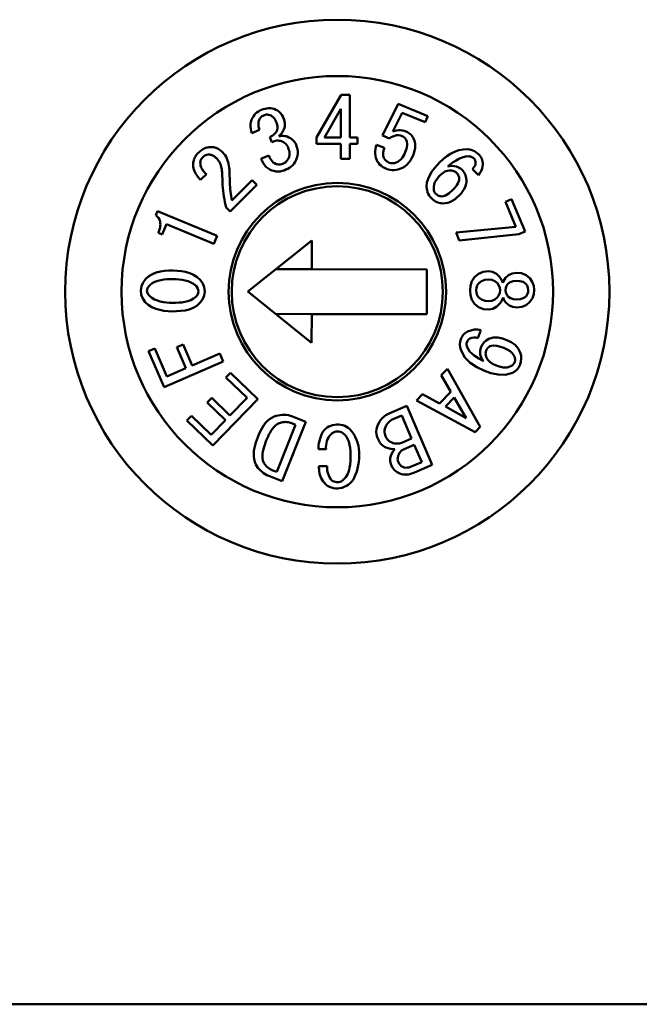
# Model space of a CAD drawing. Header units: inches. Extents: x 1.3 to 23.8, y 0.4 to 18.6.
# Tile 8 of 24: x 10.309 to 10.691, y 8.859 to 9.465. Entities that reach past the tile are written whole.
import ezdxf

# ---------------------------------------------------------------- set-up
doc = ezdxf.new("R2010")
doc.units = ezdxf.units.IN
doc.header["$LTSCALE"] = 0.8
doc.header["$MEASUREMENT"] = 0
doc.layers.add('Visible (ANSI)', color=7, linetype='Continuous', lineweight=50)

msp = doc.modelspace()

# ---------------------------------------------------------------- linework, layer by layer
at = {"layer": 'Visible (ANSI)'}
for p, q in [((10.50699, 9.4187), (10.49172, 9.39243)), ((10.51224, 9.41871), (10.50699, 9.4187)), ((10.51226, 9.39245), (10.51224, 9.41871)), ((10.54203, 9.41321), (10.53253, 9.39373)), ((10.56028, 9.4057), (10.54203, 9.41321)), ((10.45293, 9.40549), (10.45237, 9.40455)), ((10.45356, 9.40638), (10.45293, 9.40549)), ((10.4543, 9.40719), (10.45356, 9.40638)), ((10.45513, 9.4079), (10.4543, 9.40719)), ((10.45604, 9.40852), (10.45513, 9.4079)), ((10.457, 9.40905), (10.45604, 9.40852)), ((10.45799, 9.40952), (10.457, 9.40905)), ((10.45761, 9.405), (10.45801, 9.40535)), ((10.45905, 9.4099), (10.45799, 9.40952)), ((10.45801, 9.40535), (10.45845, 9.40565)), ((10.45845, 9.40565), (10.45891, 9.40591)), ((10.45891, 9.40591), (10.45938, 9.40615)), ((10.46013, 9.41022), (10.45905, 9.4099)), ((10.45938, 9.40615), (10.45989, 9.40632)), ((10.45989, 9.40632), (10.4604, 9.40646)), ((10.46123, 9.41045), (10.46013, 9.41022)), ((10.4604, 9.40646), (10.46092, 9.40656)), ((10.46092, 9.40656), (10.46145, 9.40659)), ((10.46235, 9.41055), (10.46123, 9.41045)), ((10.46145, 9.40659), (10.46198, 9.40655)), ((10.46198, 9.40655), (10.46251, 9.40646)), ((10.46348, 9.41052), (10.46235, 9.41055)), ((10.46251, 9.40646), (10.46303, 9.40634)), ((10.46303, 9.40634), (10.46385, 9.40594)), ((10.46459, 9.41035), (10.46348, 9.41052)), ((10.46385, 9.40594), (10.46461, 9.40544)), ((10.46569, 9.41008), (10.46459, 9.41035)), ((10.46461, 9.40544), (10.46528, 9.40482)), ((10.46678, 9.40959), (10.46569, 9.41008)), ((10.46783, 9.40902), (10.46678, 9.40959)), ((10.46879, 9.4083), (10.46783, 9.40902)), ((10.46964, 9.40745), (10.46879, 9.4083)), ((10.47037, 9.4065), (10.46964, 9.40745)), ((10.47098, 9.40546), (10.47037, 9.4065)), ((10.47152, 9.40439), (10.47098, 9.40546)), ((10.50684, 9.41022), (10.49674, 9.39244)), ((10.50686, 9.39245), (10.50684, 9.41022)), ((10.53883, 9.39617), (10.54456, 9.4077)), ((10.54456, 9.4077), (10.5587, 9.40188)), ((10.5587, 9.40188), (10.56028, 9.4057)), ((10.45125, 9.4006), (10.45121, 9.39923)), ((10.45121, 9.39923), (10.45136, 9.39786)), ((10.45147, 9.40196), (10.45125, 9.4006)), ((10.45187, 9.40327), (10.45147, 9.40196)), ((10.45237, 9.40455), (10.45187, 9.40327)), ((10.45601, 9.40091), (10.45611, 9.40187)), ((10.45605, 9.39995), (10.45601, 9.40091)), ((10.4562, 9.399), (10.45605, 9.39995)), ((10.45611, 9.40187), (10.45636, 9.4028)), ((10.45636, 9.4028), (10.45668, 9.40371)), ((10.45668, 9.40371), (10.45697, 9.40416)), ((10.45697, 9.40416), (10.45727, 9.40459)), ((10.45727, 9.40459), (10.45761, 9.405)), ((10.46528, 9.40482), (10.46586, 9.40411)), ((10.46586, 9.40411), (10.46635, 9.40334)), ((10.46635, 9.40334), (10.46678, 9.40254)), ((10.46678, 9.40254), (10.46717, 9.40171)), ((10.46717, 9.40171), (10.46742, 9.40099)), ((10.46742, 9.40099), (10.46764, 9.40025)), ((10.46764, 9.40025), (10.46779, 9.3995)), ((10.46779, 9.3995), (10.46785, 9.39874)), ((10.47185, 9.40342), (10.47152, 9.40439)), ((10.47213, 9.40244), (10.47185, 9.40342)), ((10.47203, 9.3984), (10.47228, 9.3994)), ((10.47232, 9.40143), (10.47213, 9.40244)), ((10.47228, 9.3994), (10.47237, 9.40041)), ((10.47237, 9.40041), (10.47232, 9.40143)), ((10.45136, 9.39786), (10.45165, 9.39652)), ((10.45165, 9.39652), (10.45203, 9.3952)), ((10.45203, 9.3952), (10.45668, 9.39713)), ((10.45642, 9.39806), (10.4562, 9.399)), ((10.45668, 9.39713), (10.45642, 9.39806)), ((10.46372, 9.39313), (10.46298, 9.39273)), ((10.46444, 9.39355), (10.46372, 9.39313)), ((10.46515, 9.39401), (10.46444, 9.39355)), ((10.4658, 9.39454), (10.46515, 9.39401)), ((10.4664, 9.39513), (10.4658, 9.39454)), ((10.4669, 9.3958), (10.4664, 9.39513)), ((10.46735, 9.39652), (10.4669, 9.3958)), ((10.4676, 9.39724), (10.46735, 9.39652)), ((10.46779, 9.39798), (10.4676, 9.39724)), ((10.46785, 9.39874), (10.46779, 9.39798)), ((10.46867, 9.39334), (10.46921, 9.39383)), ((10.4694, 9.3934), (10.46867, 9.39334)), ((10.46921, 9.39383), (10.46972, 9.39436)), ((10.47013, 9.39346), (10.4694, 9.3934)), ((10.46972, 9.39436), (10.47018, 9.39493)), ((10.47086, 9.39347), (10.47013, 9.39346)), ((10.47018, 9.39493), (10.4706, 9.39553)), ((10.4706, 9.39553), (10.47099, 9.39615)), ((10.4716, 9.39344), (10.47086, 9.39347)), ((10.47099, 9.39615), (10.47134, 9.39679)), ((10.47134, 9.39679), (10.47168, 9.39744)), ((10.47233, 9.39336), (10.4716, 9.39344)), ((10.47168, 9.39744), (10.47203, 9.3984)), ((10.47304, 9.39321), (10.47233, 9.39336)), ((10.47376, 9.39303), (10.47304, 9.39321)), ((10.47478, 9.39259), (10.47376, 9.39303)), ((10.53253, 9.39373), (10.53684, 9.39195)), ((10.53783, 9.3926), (10.53887, 9.39317)), ((10.53995, 9.39658), (10.53883, 9.39617)), ((10.53887, 9.39317), (10.53996, 9.3936)), ((10.54111, 9.39685), (10.53995, 9.39658)), ((10.53996, 9.3936), (10.54112, 9.39385)), ((10.5423, 9.39698), (10.54111, 9.39685)), ((10.54112, 9.39385), (10.5423, 9.39389)), ((10.54349, 9.39696), (10.5423, 9.39698)), ((10.5423, 9.39389), (10.54346, 9.39371)), ((10.54346, 9.39371), (10.54459, 9.39336)), ((10.54467, 9.39679), (10.54349, 9.39696)), ((10.54459, 9.39336), (10.54535, 9.39294)), ((10.54582, 9.39651), (10.54467, 9.39679)), ((10.54695, 9.3961), (10.54582, 9.39651)), ((10.54779, 9.39571), (10.54695, 9.3961)), ((10.54859, 9.39524), (10.54779, 9.39571)), ((10.54933, 9.39469), (10.54859, 9.39524)), ((10.55001, 9.39406), (10.54933, 9.39469)), ((10.55062, 9.39336), (10.55001, 9.39406)), ((10.55115, 9.3926), (10.55062, 9.39336)), ((10.46298, 9.39273), (10.4643, 9.38955)), ((10.4643, 9.38955), (10.46506, 9.38987)), ((10.46506, 9.38987), (10.46584, 9.39016)), ((10.46584, 9.39016), (10.46663, 9.3904)), ((10.46663, 9.3904), (10.46745, 9.39056)), ((10.46745, 9.39056), (10.46828, 9.3906)), ((10.46828, 9.3906), (10.4691, 9.39051)), ((10.4691, 9.39051), (10.46992, 9.39034)), ((10.46992, 9.39034), (10.47073, 9.38999)), ((10.47073, 9.38999), (10.47152, 9.38959)), ((10.47152, 9.38959), (10.47225, 9.38909)), ((10.47225, 9.38909), (10.47291, 9.38849)), ((10.47291, 9.38849), (10.47347, 9.38781)), ((10.47347, 9.38781), (10.47393, 9.38705)), ((10.47393, 9.38705), (10.47434, 9.38626)), ((10.47578, 9.39208), (10.47478, 9.39259)), ((10.4767, 9.39145), (10.47578, 9.39208)), ((10.47753, 9.39071), (10.4767, 9.39145)), ((10.47825, 9.38985), (10.47753, 9.39071)), ((10.47883, 9.3889), (10.47825, 9.38985)), ((10.47935, 9.3879), (10.47883, 9.3889)), ((10.47978, 9.38661), (10.47935, 9.3879)), ((10.49172, 9.39243), (10.49173, 9.38861)), ((10.49173, 9.38861), (10.50686, 9.38862)), ((10.49674, 9.39244), (10.50686, 9.39245)), ((10.50686, 9.38862), (10.50686, 9.37933)), ((10.51705, 9.39245), (10.51226, 9.39245)), ((10.51226, 9.38863), (10.51706, 9.38863)), ((10.51227, 9.37934), (10.51226, 9.38863)), ((10.51706, 9.38863), (10.51705, 9.39245)), ((10.52881, 9.38804), (10.52839, 9.38672)), ((10.53367, 9.38605), (10.52881, 9.38804)), ((10.53684, 9.39195), (10.53783, 9.3926)), ((10.54535, 9.39294), (10.54606, 9.39243)), ((10.54606, 9.39243), (10.54662, 9.39176)), ((10.54662, 9.39176), (10.54708, 9.39102)), ((10.54708, 9.39102), (10.54746, 9.38997)), ((10.54759, 9.38774), (10.54743, 9.38663)), ((10.54746, 9.38997), (10.54761, 9.38886)), ((10.54761, 9.38886), (10.54759, 9.38774)), ((10.5516, 9.39179), (10.55115, 9.3926)), ((10.55212, 9.39036), (10.5516, 9.39179)), ((10.55247, 9.38887), (10.55212, 9.39036)), ((10.55259, 9.38735), (10.55247, 9.38887)), ((10.5525, 9.38583), (10.55259, 9.38735)), ((10.41761, 9.38131), (10.41725, 9.38076)), ((10.418, 9.38183), (10.41761, 9.38131)), ((10.41842, 9.38234), (10.418, 9.38183)), ((10.41885, 9.38283), (10.41842, 9.38234)), ((10.41929, 9.38331), (10.41885, 9.38283)), ((10.41978, 9.38374), (10.41929, 9.38331)), ((10.42028, 9.38417), (10.41978, 9.38374)), ((10.4208, 9.38458), (10.42028, 9.38417)), ((10.42134, 9.38496), (10.4208, 9.38458)), ((10.4219, 9.3853), (10.42134, 9.38496)), ((10.42248, 9.38561), (10.4219, 9.3853)), ((10.42216, 9.38071), (10.42255, 9.38104)), ((10.42308, 9.38588), (10.42248, 9.38561)), ((10.42255, 9.38104), (10.42308, 9.3814)), ((10.4237, 9.3861), (10.42308, 9.38588)), ((10.42308, 9.3814), (10.42366, 9.38167)), ((10.42366, 9.38167), (10.42426, 9.38185)), ((10.42434, 9.38628), (10.4237, 9.3861)), ((10.42426, 9.38185), (10.42506, 9.382)), ((10.42498, 9.38641), (10.42434, 9.38628)), ((10.42563, 9.38651), (10.42498, 9.38641)), ((10.42506, 9.382), (10.42557, 9.38198)), ((10.42557, 9.38198), (10.42605, 9.38195)), ((10.42629, 9.3866), (10.42563, 9.38651)), ((10.42605, 9.38195), (10.42653, 9.38189)), ((10.42701, 9.38658), (10.42629, 9.3866)), ((10.42653, 9.38189), (10.427, 9.38178)), ((10.427, 9.38178), (10.42746, 9.38163)), ((10.42774, 9.38654), (10.42701, 9.38658)), ((10.42746, 9.38163), (10.4279, 9.38144)), ((10.42846, 9.38645), (10.42774, 9.38654)), ((10.4279, 9.38144), (10.42833, 9.38122)), ((10.42833, 9.38122), (10.42873, 9.38096)), ((10.42917, 9.3863), (10.42846, 9.38645)), ((10.42873, 9.38096), (10.42912, 9.38067)), ((10.42987, 9.38609), (10.42917, 9.3863)), ((10.43054, 9.38582), (10.42987, 9.38609)), ((10.43119, 9.3855), (10.43054, 9.38582)), ((10.43182, 9.38513), (10.43119, 9.3855)), ((10.43241, 9.38471), (10.43182, 9.38513)), ((10.43299, 9.38426), (10.43241, 9.38471)), ((10.43354, 9.38379), (10.43299, 9.38426)), ((10.43408, 9.3833), (10.43354, 9.38379)), ((10.43485, 9.38244), (10.43408, 9.3833)), ((10.43554, 9.38151), (10.43485, 9.38244)), ((10.43613, 9.38052), (10.43554, 9.38151)), ((10.4625, 9.38134), (10.45764, 9.37932)), ((10.46288, 9.38042), (10.4625, 9.38134)), ((10.47434, 9.38626), (10.47467, 9.38538)), ((10.47467, 9.38538), (10.47495, 9.38448)), ((10.47495, 9.38448), (10.47516, 9.38356)), ((10.47524, 9.38167), (10.47505, 9.38075)), ((10.47516, 9.38356), (10.47526, 9.38262)), ((10.47526, 9.38262), (10.47524, 9.38167)), ((10.47972, 9.37992), (10.4801, 9.38122)), ((10.48012, 9.38529), (10.47978, 9.38661)), ((10.4801, 9.38122), (10.4803, 9.38257)), ((10.48031, 9.38394), (10.48012, 9.38529)), ((10.4803, 9.38257), (10.48031, 9.38394)), ((10.52789, 9.384), (10.52788, 9.38262)), ((10.52788, 9.38262), (10.52803, 9.38124)), ((10.52808, 9.38537), (10.52789, 9.384)), ((10.52803, 9.38124), (10.52837, 9.3799)), ((10.52839, 9.38672), (10.52808, 9.38537)), ((10.53285, 9.38234), (10.53291, 9.38329)), ((10.53292, 9.38139), (10.53285, 9.38234)), ((10.53291, 9.38329), (10.53309, 9.38423)), ((10.53313, 9.38046), (10.53292, 9.38139)), ((10.53309, 9.38423), (10.53334, 9.38515)), ((10.53334, 9.38515), (10.53367, 9.38605)), ((10.54533, 9.38116), (10.54465, 9.38011)), ((10.54592, 9.38227), (10.54533, 9.38116)), ((10.54643, 9.38342), (10.54592, 9.38227)), ((10.54683, 9.38447), (10.54643, 9.38342)), ((10.54717, 9.38554), (10.54683, 9.38447)), ((10.54743, 9.38663), (10.54717, 9.38554)), ((10.55053, 9.3799), (10.55128, 9.38143)), ((10.55128, 9.38143), (10.55178, 9.38287)), ((10.55178, 9.38287), (10.55221, 9.38433)), ((10.55221, 9.38433), (10.5525, 9.38583)), ((10.57195, 9.38092), (10.56977, 9.37917)), ((10.57429, 9.38247), (10.57195, 9.38092)), ((10.57679, 9.38373), (10.57429, 9.38247)), ((10.57943, 9.38466), (10.57679, 9.38373)), ((10.58218, 9.38517), (10.57943, 9.38466)), ((10.58498, 9.38524), (10.58218, 9.38517)), ((10.58348, 9.38079), (10.58557, 9.38095)), ((10.58604, 9.38509), (10.58498, 9.38524)), ((10.58557, 9.38095), (10.58606, 9.38088)), ((10.58708, 9.38487), (10.58604, 9.38509)), ((10.58606, 9.38088), (10.58656, 9.38078)), ((10.58808, 9.38453), (10.58708, 9.38487)), ((10.58904, 9.38406), (10.58808, 9.38453)), ((10.58993, 9.38349), (10.58904, 9.38406)), ((10.59077, 9.38283), (10.58993, 9.38349)), ((10.59157, 9.38213), (10.59077, 9.38283)), ((10.59215, 9.38152), (10.59157, 9.38213)), ((10.59268, 9.38086), (10.59215, 9.38152)), ((10.59315, 9.38016), (10.59268, 9.38086)), ((10.41594, 9.3771), (10.41584, 9.37646)), ((10.41584, 9.37646), (10.41584, 9.3755)), ((10.41584, 9.3755), (10.41592, 9.37455)), ((10.41605, 9.37775), (10.41594, 9.3771)), ((10.4162, 9.37838), (10.41605, 9.37775)), ((10.41639, 9.37901), (10.4162, 9.37838)), ((10.41664, 9.37961), (10.41639, 9.37901)), ((10.41692, 9.3802), (10.41664, 9.37961)), ((10.41725, 9.38076), (10.41692, 9.3802)), ((10.42022, 9.37666), (10.42039, 9.37777)), ((10.4203, 9.37592), (10.42022, 9.37666)), ((10.42041, 9.37527), (10.4203, 9.37592)), ((10.42039, 9.37777), (10.4205, 9.37824)), ((10.42058, 9.37463), (10.42041, 9.37527)), ((10.4205, 9.37824), (10.42066, 9.37873)), ((10.42066, 9.37873), (10.42088, 9.37918)), ((10.42088, 9.37918), (10.42113, 9.37959)), ((10.42113, 9.37959), (10.42163, 9.38026)), ((10.42163, 9.38026), (10.42216, 9.38071)), ((10.42912, 9.38067), (10.4295, 9.38037)), ((10.4295, 9.38037), (10.42987, 9.38006)), ((10.42987, 9.38006), (10.43023, 9.37974)), ((10.43023, 9.37974), (10.43082, 9.3791)), ((10.43082, 9.3791), (10.43136, 9.37841)), ((10.43136, 9.37841), (10.43183, 9.37768)), ((10.43183, 9.37768), (10.43225, 9.37692)), ((10.43225, 9.37692), (10.43262, 9.37612)), ((10.43262, 9.37612), (10.43292, 9.37531)), ((10.43292, 9.37531), (10.43317, 9.37447)), ((10.43663, 9.37947), (10.43613, 9.38052)), ((10.43705, 9.3784), (10.43663, 9.37947)), ((10.4374, 9.37729), (10.43705, 9.3784)), ((10.43768, 9.37617), (10.4374, 9.37729)), ((10.43789, 9.37503), (10.43768, 9.37617)), ((10.43805, 9.37389), (10.43789, 9.37503)), ((10.45764, 9.37932), (10.45826, 9.37803)), ((10.45826, 9.37803), (10.45894, 9.37677)), ((10.45894, 9.37677), (10.45975, 9.37558)), ((10.45975, 9.37558), (10.46069, 9.3745)), ((10.46331, 9.37951), (10.46288, 9.38042)), ((10.46382, 9.37864), (10.46331, 9.37951)), ((10.46443, 9.37784), (10.46382, 9.37864)), ((10.46515, 9.37715), (10.46443, 9.37784)), ((10.46599, 9.3766), (10.46515, 9.37715)), ((10.46689, 9.37615), (10.46599, 9.3766)), ((10.46754, 9.37601), (10.46689, 9.37615)), ((10.4682, 9.37591), (10.46754, 9.37601)), ((10.46886, 9.37589), (10.4682, 9.37591)), ((10.46952, 9.37596), (10.46886, 9.37589)), ((10.47017, 9.3761), (10.46952, 9.37596)), ((10.47081, 9.37629), (10.47017, 9.3761)), ((10.47144, 9.3765), (10.47081, 9.37629)), ((10.47205, 9.37682), (10.47144, 9.3765)), ((10.47264, 9.37719), (10.47205, 9.37682)), ((10.47317, 9.37762), (10.47264, 9.37719)), ((10.47364, 9.37812), (10.47317, 9.37762)), ((10.47405, 9.37867), (10.47364, 9.37812)), ((10.47442, 9.37926), (10.47405, 9.37867)), ((10.47476, 9.37985), (10.47442, 9.37926)), ((10.47505, 9.38075), (10.47476, 9.37985)), ((10.47627, 9.37461), (10.47718, 9.37548)), ((10.47718, 9.37548), (10.47797, 9.37646)), ((10.47797, 9.37646), (10.47864, 9.37753)), ((10.47864, 9.37753), (10.47923, 9.37864)), ((10.47923, 9.37864), (10.47972, 9.37992)), ((10.50686, 9.37933), (10.51227, 9.37934)), ((10.52837, 9.3799), (10.52889, 9.37862)), ((10.52889, 9.37862), (10.52942, 9.37757)), ((10.52942, 9.37757), (10.53009, 9.3766)), ((10.53009, 9.3766), (10.53088, 9.37573)), ((10.53088, 9.37573), (10.53177, 9.37496)), ((10.53177, 9.37496), (10.53273, 9.3743)), ((10.53348, 9.37957), (10.53313, 9.38046)), ((10.53407, 9.37871), (10.53348, 9.37957)), ((10.5348, 9.37799), (10.53407, 9.37871)), ((10.53567, 9.37743), (10.5348, 9.37799)), ((10.53661, 9.37697), (10.53567, 9.37743)), ((10.53764, 9.37667), (10.53661, 9.37697)), ((10.53871, 9.37659), (10.53764, 9.37667)), ((10.53978, 9.37671), (10.53871, 9.37659)), ((10.54082, 9.37699), (10.53978, 9.37671)), ((10.54196, 9.37751), (10.54082, 9.37699)), ((10.54298, 9.37824), (10.54196, 9.37751)), ((10.54388, 9.37912), (10.54298, 9.37824)), ((10.54465, 9.38011), (10.54388, 9.37912)), ((10.54622, 9.37472), (10.54755, 9.37579)), ((10.54755, 9.37579), (10.54871, 9.37703)), ((10.54871, 9.37703), (10.5497, 9.37842)), ((10.5497, 9.37842), (10.55053, 9.3799)), ((10.56601, 9.37541), (10.56437, 9.37352)), ((10.56773, 9.37725), (10.56601, 9.37541)), ((10.56977, 9.37917), (10.56773, 9.37725)), ((10.5726, 9.37469), (10.57424, 9.376)), ((10.57394, 9.37486), (10.5726, 9.37469)), ((10.57529, 9.37494), (10.57394, 9.37486)), ((10.57424, 9.376), (10.57593, 9.37726)), ((10.57663, 9.37486), (10.57529, 9.37494)), ((10.57593, 9.37726), (10.57768, 9.37841)), ((10.57796, 9.37458), (10.57663, 9.37486)), ((10.57768, 9.37841), (10.57952, 9.37942)), ((10.57952, 9.37942), (10.58145, 9.38024)), ((10.58145, 9.38024), (10.58348, 9.38079)), ((10.58656, 9.38078), (10.58704, 9.38064)), ((10.58704, 9.38064), (10.58749, 9.38044)), ((10.58749, 9.38044), (10.58792, 9.38018)), ((10.58792, 9.38018), (10.58832, 9.37988)), ((10.58832, 9.37988), (10.58876, 9.37952)), ((10.58876, 9.37952), (10.58929, 9.37885)), ((10.58938, 9.37534), (10.58906, 9.37472)), ((10.58929, 9.37885), (10.58957, 9.37828)), ((10.58961, 9.37599), (10.58938, 9.37534)), ((10.58957, 9.37828), (10.58976, 9.37744)), ((10.58975, 9.37668), (10.58961, 9.37599)), ((10.58976, 9.37744), (10.58975, 9.37668)), ((10.59355, 9.37941), (10.59315, 9.38016)), ((10.59387, 9.37863), (10.59355, 9.37941)), ((10.59408, 9.37781), (10.59387, 9.37863)), ((10.59419, 9.37697), (10.59408, 9.37781)), ((10.59409, 9.37461), (10.59421, 9.37579)), ((10.59421, 9.37579), (10.59419, 9.37697)), ((10.41592, 9.37455), (10.41611, 9.37362)), ((10.41611, 9.37362), (10.41637, 9.3727)), ((10.41637, 9.3727), (10.41672, 9.37181)), ((10.41672, 9.37181), (10.41712, 9.37094)), ((10.41712, 9.37094), (10.41758, 9.37011)), ((10.41758, 9.37011), (10.41809, 9.3693)), ((10.41809, 9.3693), (10.41864, 9.36852)), ((10.42048, 9.36633), (10.42403, 9.36986)), ((10.42083, 9.37402), (10.42058, 9.37463)), ((10.42113, 9.37344), (10.42083, 9.37402)), ((10.42149, 9.37288), (10.42113, 9.37344)), ((10.42187, 9.37235), (10.42149, 9.37288)), ((10.42227, 9.37182), (10.42187, 9.37235)), ((10.42269, 9.37132), (10.42227, 9.37182)), ((10.42313, 9.37082), (10.42269, 9.37132)), ((10.42403, 9.36986), (10.42313, 9.37082)), ((10.43317, 9.37447), (10.43336, 9.37362)), ((10.43336, 9.37362), (10.43351, 9.37276)), ((10.43351, 9.37276), (10.43362, 9.37189)), ((10.43362, 9.37189), (10.43368, 9.37102)), ((10.43368, 9.37102), (10.43389, 9.3649)), ((10.43816, 9.37274), (10.43805, 9.37389)), ((10.43822, 9.37158), (10.43816, 9.37274)), ((10.4384, 9.36479), (10.43822, 9.37158)), ((10.46069, 9.3745), (10.46178, 9.37356)), ((10.46178, 9.37356), (10.46299, 9.37281)), ((10.46299, 9.37281), (10.4643, 9.37222)), ((10.4643, 9.37222), (10.46553, 9.37186)), ((10.46553, 9.37186), (10.46679, 9.37161)), ((10.46679, 9.37161), (10.46806, 9.37154)), ((10.46806, 9.37154), (10.46934, 9.37165)), ((10.46934, 9.37165), (10.4706, 9.37189)), ((10.4706, 9.37189), (10.47182, 9.37226)), ((10.47182, 9.37226), (10.47303, 9.37268)), ((10.47303, 9.37268), (10.47416, 9.37324)), ((10.47416, 9.37324), (10.47525, 9.37387)), ((10.47525, 9.37387), (10.47627, 9.37461)), ((10.53273, 9.3743), (10.53376, 9.37372)), ((10.53376, 9.37372), (10.53483, 9.37324)), ((10.53483, 9.37324), (10.53598, 9.37282)), ((10.53598, 9.37282), (10.53718, 9.37253)), ((10.53718, 9.37253), (10.53839, 9.37238)), ((10.53839, 9.37238), (10.53962, 9.37236)), ((10.53962, 9.37236), (10.54084, 9.37249)), ((10.54084, 9.37249), (10.54204, 9.37277)), ((10.54204, 9.37277), (10.5432, 9.37317)), ((10.5432, 9.37317), (10.54476, 9.37385)), ((10.54476, 9.37385), (10.54622, 9.37472)), ((10.56153, 9.36939), (10.56045, 9.36713)), ((10.56285, 9.37152), (10.56153, 9.36939)), ((10.56437, 9.37352), (10.56285, 9.37152)), ((10.56808, 9.36949), (10.56712, 9.36844)), ((10.56886, 9.37018), (10.56808, 9.36949)), ((10.56968, 9.37081), (10.56886, 9.37018)), ((10.57057, 9.37134), (10.56968, 9.37081)), ((10.57152, 9.37174), (10.57057, 9.37134)), ((10.57252, 9.372), (10.57152, 9.37174)), ((10.57355, 9.37213), (10.57252, 9.372)), ((10.57459, 9.37216), (10.57355, 9.37213)), ((10.57516, 9.37208), (10.57459, 9.37216)), ((10.57572, 9.37198), (10.57516, 9.37208)), ((10.57627, 9.37182), (10.57572, 9.37198)), ((10.5768, 9.37159), (10.57627, 9.37182)), ((10.57729, 9.37129), (10.5768, 9.37159)), ((10.57775, 9.37095), (10.57729, 9.37129)), ((10.57819, 9.37059), (10.57775, 9.37095)), ((10.57921, 9.3741), (10.57796, 9.37458)), ((10.57853, 9.37021), (10.57819, 9.37059)), ((10.57883, 9.36982), (10.57853, 9.37021)), ((10.57909, 9.36939), (10.57883, 9.36982)), ((10.5793, 9.36893), (10.57909, 9.36939)), ((10.58036, 9.37339), (10.57921, 9.3741)), ((10.57945, 9.36845), (10.5793, 9.36893)), ((10.5814, 9.37253), (10.58036, 9.37339)), ((10.58204, 9.37179), (10.5814, 9.37253)), ((10.58262, 9.37102), (10.58204, 9.37179)), ((10.58312, 9.37018), (10.58262, 9.37102)), ((10.5835, 9.36929), (10.58312, 9.37018)), ((10.58378, 9.36836), (10.5835, 9.36929)), ((10.58823, 9.37359), (10.58775, 9.37308)), ((10.58775, 9.37308), (10.59149, 9.36937)), ((10.58867, 9.37413), (10.58823, 9.37359)), ((10.58906, 9.37472), (10.58867, 9.37413)), ((10.59149, 9.36937), (10.59224, 9.37029)), ((10.59224, 9.37029), (10.59289, 9.37128)), ((10.59289, 9.37128), (10.59342, 9.37234)), ((10.59342, 9.37234), (10.59382, 9.37345)), ((10.59382, 9.37345), (10.59409, 9.37461)), ((10.41864, 9.36852), (10.41923, 9.36776)), ((10.41923, 9.36776), (10.41985, 9.36704)), ((10.41985, 9.36704), (10.42048, 9.36633)), ((10.43389, 9.3649), (10.43399, 9.36315)), ((10.43399, 9.36315), (10.43413, 9.3614)), ((10.43847, 9.36339), (10.4384, 9.36479)), ((10.43856, 9.36198), (10.43847, 9.36339)), ((10.43861, 9.34688), (10.45503, 9.36327)), ((10.45216, 9.36614), (10.43961, 9.35361)), ((10.45503, 9.36327), (10.45216, 9.36614)), ((10.55976, 9.36472), (10.55958, 9.36222)), ((10.56045, 9.36713), (10.55976, 9.36472)), ((10.56425, 9.36358), (10.56399, 9.36218)), ((10.56475, 9.36491), (10.56425, 9.36358)), ((10.56542, 9.36616), (10.56475, 9.36491)), ((10.56622, 9.36734), (10.56542, 9.36616)), ((10.56712, 9.36844), (10.56622, 9.36734)), ((10.57749, 9.36225), (10.57817, 9.36318)), ((10.57817, 9.36318), (10.57877, 9.36416)), ((10.57877, 9.36416), (10.57924, 9.36521)), ((10.57924, 9.36521), (10.57955, 9.36631)), ((10.57955, 9.36796), (10.57945, 9.36845)), ((10.57961, 9.36746), (10.57955, 9.36796)), ((10.57955, 9.36631), (10.57961, 9.36746)), ((10.58328, 9.36189), (10.58379, 9.36336)), ((10.58396, 9.36741), (10.58378, 9.36836)), ((10.58379, 9.36336), (10.58406, 9.36489)), ((10.58409, 9.36645), (10.58396, 9.36741)), ((10.58406, 9.36489), (10.58409, 9.36645)), ((10.43413, 9.3614), (10.43432, 9.35966)), ((10.43432, 9.35966), (10.43454, 9.35793)), ((10.43454, 9.35793), (10.4348, 9.35619)), ((10.43868, 9.36058), (10.43856, 9.36198)), ((10.43882, 9.35918), (10.43868, 9.36058)), ((10.43899, 9.35778), (10.43882, 9.35918)), ((10.43961, 9.35361), (10.43899, 9.35778)), ((10.55958, 9.36222), (10.55969, 9.3611)), ((10.55969, 9.3611), (10.55986, 9.35998)), ((10.55986, 9.35998), (10.56015, 9.35889)), ((10.56015, 9.35889), (10.56056, 9.35784)), ((10.56056, 9.35784), (10.56111, 9.35685)), ((10.56111, 9.35685), (10.56177, 9.35594)), ((10.56399, 9.36218), (10.56394, 9.36076)), ((10.56394, 9.36076), (10.56402, 9.36026)), ((10.56402, 9.36026), (10.56411, 9.35977)), ((10.56411, 9.35977), (10.56425, 9.3593)), ((10.56425, 9.3593), (10.56446, 9.35884)), ((10.56446, 9.35884), (10.56473, 9.35842)), ((10.56473, 9.35842), (10.56503, 9.35802)), ((10.56503, 9.35802), (10.56535, 9.35764)), ((10.56535, 9.35764), (10.56578, 9.35731)), ((10.56578, 9.35731), (10.56622, 9.35699)), ((10.56622, 9.35699), (10.56669, 9.35672)), ((10.56669, 9.35672), (10.5672, 9.35652)), ((10.57001, 9.35637), (10.57115, 9.3568)), ((10.57115, 9.3568), (10.57222, 9.35739)), ((10.57222, 9.35739), (10.57322, 9.3581)), ((10.57322, 9.3581), (10.57418, 9.35886)), ((10.57418, 9.35886), (10.57509, 9.35968)), ((10.57509, 9.35968), (10.57596, 9.36054)), ((10.57596, 9.36054), (10.57675, 9.36137)), ((10.57675, 9.36137), (10.57749, 9.36225)), ((10.57848, 9.35567), (10.5797, 9.35682)), ((10.5797, 9.35682), (10.58077, 9.35797)), ((10.58077, 9.35797), (10.58173, 9.35919)), ((10.58173, 9.35919), (10.58258, 9.36049)), ((10.58258, 9.36049), (10.58328, 9.36189)), ((10.4348, 9.35619), (10.43511, 9.35447)), ((10.43511, 9.35447), (10.43544, 9.35275)), ((10.43544, 9.35275), (10.43617, 9.34932)), ((10.56177, 9.35594), (10.56251, 9.35508)), ((10.56251, 9.35508), (10.56332, 9.35434)), ((10.56332, 9.35434), (10.5642, 9.35366)), ((10.5642, 9.35366), (10.56514, 9.35308)), ((10.56514, 9.35308), (10.56614, 9.35261)), ((10.56614, 9.35261), (10.56719, 9.35225)), ((10.56719, 9.35225), (10.56827, 9.35203)), ((10.5672, 9.35652), (10.56772, 9.35638)), ((10.56772, 9.35638), (10.56826, 9.35629)), ((10.56826, 9.35629), (10.5688, 9.35623)), ((10.56827, 9.35203), (10.56938, 9.35194)), ((10.5688, 9.35623), (10.57001, 9.35637)), ((10.56938, 9.35194), (10.57106, 9.35199)), ((10.57106, 9.35199), (10.57271, 9.35232)), ((10.57271, 9.35232), (10.57429, 9.35289)), ((10.57429, 9.35289), (10.57578, 9.35367)), ((10.57578, 9.35367), (10.57718, 9.3546)), ((10.57718, 9.3546), (10.57848, 9.35567)), ((10.6119, 9.35451), (10.60808, 9.35289)), ((10.60808, 9.35289), (10.61461, 9.33739)), ((10.62029, 9.3346), (10.6119, 9.35451)), ((10.3939, 9.34717), (10.39285, 9.34463)), ((10.43062, 9.33192), (10.3939, 9.34717)), ((10.43617, 9.34932), (10.43861, 9.34688)), ((10.39686, 9.3328), (10.3995, 9.33914)), ((10.3995, 9.33914), (10.4286, 9.32706)), ((10.39447, 9.33379), (10.39686, 9.3328)), ((10.61461, 9.33739), (10.57769, 9.33392)), ((10.57769, 9.33392), (10.57972, 9.3291)), ((10.57972, 9.3291), (10.6164, 9.33296)), ((10.6164, 9.33296), (10.62029, 9.3346)), ((10.4286, 9.32706), (10.43062, 9.33192)), ((10.48889, 9.32905), (10.44949, 9.29759)), ((10.48887, 9.31134), (10.48889, 9.32905)), ((10.39077, 9.30833), (10.38854, 9.30701)), ((10.39319, 9.30929), (10.39077, 9.30833)), ((10.39572, 9.30992), (10.39319, 9.30929)), ((10.39829, 9.3103), (10.39572, 9.30992)), ((10.40089, 9.31048), (10.39829, 9.3103)), ((10.40349, 9.31049), (10.40089, 9.31048)), ((10.40609, 9.31037), (10.40349, 9.31049)), ((10.40868, 9.31012), (10.40609, 9.31037)), ((10.41125, 9.30967), (10.40868, 9.31012)), ((10.41375, 9.30896), (10.41125, 9.30967)), ((10.41613, 9.30792), (10.41375, 9.30896)), ((10.46672, 9.31136), (10.48887, 9.31134)), ((10.55974, 9.31127), (10.48887, 9.31134)), ((10.55971, 9.28371), (10.55974, 9.31127)), ((10.59143, 9.30859), (10.58897, 9.3065)), ((10.59441, 9.30983), (10.59143, 9.30859)), ((10.59763, 9.31022), (10.59441, 9.30983)), ((10.60024, 9.30974), (10.59763, 9.31022)), ((10.60256, 9.30843), (10.60024, 9.30974)), ((10.60452, 9.30662), (10.60256, 9.30843)), ((10.6123, 9.30881), (10.61004, 9.30768)), ((10.61488, 9.30923), (10.6123, 9.30881)), ((10.618, 9.30889), (10.61488, 9.30923)), ((10.62079, 9.30777), (10.618, 9.30889)), ((10.38501, 9.30323), (10.384, 9.30084)), ((10.38657, 9.3053), (10.38501, 9.30323)), ((10.38854, 9.30701), (10.38657, 9.3053)), ((10.3906, 9.30271), (10.38911, 9.30154)), ((10.39226, 9.30361), (10.3906, 9.30271)), ((10.39404, 9.30426), (10.39226, 9.30361)), ((10.39588, 9.30471), (10.39404, 9.30426)), ((10.39776, 9.305), (10.39588, 9.30471)), ((10.39964, 9.3052), (10.39776, 9.305)), ((10.40153, 9.30531), (10.39964, 9.3052)), ((10.40343, 9.30532), (10.40153, 9.30531)), ((10.40533, 9.30525), (10.40343, 9.30532)), ((10.40721, 9.30508), (10.40533, 9.30525)), ((10.40909, 9.30482), (10.40721, 9.30508)), ((10.41095, 9.30445), (10.40909, 9.30482)), ((10.41278, 9.30395), (10.41095, 9.30445)), ((10.41454, 9.30323), (10.41278, 9.30395)), ((10.41617, 9.30227), (10.41454, 9.30323)), ((10.41833, 9.30653), (10.41613, 9.30792)), ((10.41763, 9.30106), (10.41617, 9.30227)), ((10.42024, 9.30477), (10.41833, 9.30653)), ((10.42174, 9.30265), (10.42024, 9.30477)), ((10.42269, 9.30023), (10.42174, 9.30265)), ((10.58743, 9.30401), (10.58663, 9.30119)), ((10.58897, 9.3065), (10.58743, 9.30401)), ((10.59163, 9.30265), (10.59074, 9.30135)), ((10.59337, 9.30402), (10.59163, 9.30265)), ((10.59546, 9.30474), (10.59337, 9.30402)), ((10.59767, 9.30498), (10.59546, 9.30474)), ((10.59968, 9.30476), (10.59767, 9.30498)), ((10.60157, 9.30402), (10.59968, 9.30476)), ((10.60314, 9.30274), (10.60157, 9.30402)), ((10.60404, 9.30144), (10.60314, 9.30274)), ((10.60535, 9.3055), (10.60452, 9.30662)), ((10.60604, 9.30428), (10.60535, 9.3055)), ((10.60657, 9.30299), (10.60604, 9.30428)), ((10.60699, 9.30404), (10.60657, 9.30299)), ((10.60752, 9.30504), (10.60699, 9.30404)), ((10.60816, 9.30597), (10.60752, 9.30504)), ((10.61004, 9.30768), (10.60816, 9.30597)), ((10.6096, 9.30233), (10.60884, 9.30115)), ((10.61112, 9.30347), (10.6096, 9.30233)), ((10.61294, 9.30403), (10.61112, 9.30347)), ((10.61492, 9.30421), (10.61294, 9.30403)), ((10.61707, 9.30407), (10.61492, 9.30421)), ((10.61904, 9.30356), (10.61707, 9.30407)), ((10.62071, 9.30241), (10.61904, 9.30356)), ((10.6215, 9.30125), (10.62071, 9.30241)), ((10.62311, 9.30585), (10.62079, 9.30777)), ((10.62461, 9.30368), (10.62311, 9.30585)), ((10.62551, 9.3012), (10.62461, 9.30368)), ((10.384, 9.30084), (10.38362, 9.29827)), ((10.38362, 9.29827), (10.38392, 9.29569)), ((10.38793, 9.30006), (10.38746, 9.29824)), ((10.38746, 9.29824), (10.38787, 9.29641)), ((10.38787, 9.29641), (10.38898, 9.29488)), ((10.38911, 9.30154), (10.38793, 9.30006)), ((10.41876, 9.29956), (10.41763, 9.30106)), ((10.41871, 9.29588), (10.41916, 9.29771)), ((10.41916, 9.29771), (10.41876, 9.29956)), ((10.42262, 9.29508), (10.42299, 9.29765)), ((10.42299, 9.29765), (10.42269, 9.30023)), ((10.44949, 9.29759), (10.48883, 9.26606)), ((10.58663, 9.30119), (10.58642, 9.29826)), ((10.58642, 9.29826), (10.58668, 9.29534)), ((10.59021, 9.29986), (10.59004, 9.2983)), ((10.59004, 9.2983), (10.59023, 9.29673)), ((10.59074, 9.30135), (10.59021, 9.29986)), ((10.59023, 9.29673), (10.59079, 9.29526)), ((10.60461, 9.29998), (10.60404, 9.30144)), ((10.60409, 9.29537), (10.60463, 9.29684)), ((10.60479, 9.29841), (10.60461, 9.29998)), ((10.60463, 9.29684), (10.60479, 9.29841)), ((10.60837, 9.29983), (10.60822, 9.29844)), ((10.60822, 9.29844), (10.60838, 9.29704)), ((10.60884, 9.30115), (10.60837, 9.29983)), ((10.60838, 9.29704), (10.60887, 9.29573)), ((10.62199, 9.29994), (10.6215, 9.30125)), ((10.62154, 9.29583), (10.62201, 9.29715)), ((10.62216, 9.29854), (10.62199, 9.29994)), ((10.62201, 9.29715), (10.62216, 9.29854)), ((10.62579, 9.29857), (10.62551, 9.3012)), ((10.62554, 9.29594), (10.62579, 9.29857)), ((10.38392, 9.29569), (10.38488, 9.29328)), ((10.38488, 9.29328), (10.38638, 9.29116)), ((10.38638, 9.29116), (10.38827, 9.28938)), ((10.38898, 9.29488), (10.39045, 9.29369)), ((10.39045, 9.29369), (10.3921, 9.29276)), ((10.3921, 9.29276), (10.39386, 9.29203)), ((10.39386, 9.29203), (10.39567, 9.2915)), ((10.39567, 9.2915), (10.39753, 9.29113)), ((10.39753, 9.29113), (10.39941, 9.29089)), ((10.39941, 9.29089), (10.4013, 9.29074)), ((10.4013, 9.29074), (10.4032, 9.29067)), ((10.4032, 9.29067), (10.4051, 9.29068)), ((10.4051, 9.29068), (10.40699, 9.29077)), ((10.40699, 9.29077), (10.40888, 9.29095)), ((10.40888, 9.29095), (10.41075, 9.29125)), ((10.41075, 9.29125), (10.41259, 9.29171)), ((10.41259, 9.29171), (10.41437, 9.29236)), ((10.41437, 9.29236), (10.41605, 9.29324)), ((10.41605, 9.29324), (10.41755, 9.29439)), ((10.41755, 9.29439), (10.41871, 9.29588)), ((10.41809, 9.28889), (10.42004, 9.2906)), ((10.42004, 9.2906), (10.42159, 9.29269)), ((10.42159, 9.29269), (10.42262, 9.29508)), ((10.58668, 9.29534), (10.58752, 9.29254)), ((10.58752, 9.29254), (10.58909, 9.29008)), ((10.58909, 9.29008), (10.59159, 9.28802)), ((10.59079, 9.29526), (10.59169, 9.29398)), ((10.59169, 9.29398), (10.59345, 9.29263)), ((10.59345, 9.29263), (10.59555, 9.29193)), ((10.59555, 9.29193), (10.59777, 9.29174)), ((10.59777, 9.29174), (10.59978, 9.29199)), ((10.59978, 9.29199), (10.60165, 9.29276)), ((10.60165, 9.29276), (10.60321, 9.29407)), ((10.60272, 9.28836), (10.60465, 9.2902)), ((10.60321, 9.29407), (10.60409, 9.29537)), ((10.60465, 9.2902), (10.60549, 9.29131)), ((10.60549, 9.29131), (10.60616, 9.29254)), ((10.60616, 9.29254), (10.60664, 9.29386)), ((10.60664, 9.29386), (10.60708, 9.29282)), ((10.60708, 9.29282), (10.60762, 9.29183)), ((10.60762, 9.29183), (10.60828, 9.29091)), ((10.60828, 9.29091), (10.61018, 9.28923)), ((10.60887, 9.29573), (10.60966, 9.29458)), ((10.60966, 9.29458), (10.6112, 9.29346)), ((10.6112, 9.29346), (10.61302, 9.29293)), ((10.61302, 9.29293), (10.61503, 9.29278)), ((10.61503, 9.29278), (10.61716, 9.29295)), ((10.61716, 9.29295), (10.61911, 9.29349)), ((10.61911, 9.29349), (10.62077, 9.29465)), ((10.62077, 9.29465), (10.62154, 9.29583)), ((10.62093, 9.2893), (10.62322, 9.29125)), ((10.62322, 9.29125), (10.62469, 9.29344)), ((10.62469, 9.29344), (10.62554, 9.29594)), ((10.38827, 9.28938), (10.39047, 9.28798)), ((10.39047, 9.28798), (10.39286, 9.28697)), ((10.39286, 9.28697), (10.39537, 9.28628)), ((10.39537, 9.28628), (10.39793, 9.28581)), ((10.39793, 9.28581), (10.40052, 9.28553)), ((10.40052, 9.28553), (10.40312, 9.28541)), ((10.40312, 9.28541), (10.40572, 9.28544)), ((10.40572, 9.28544), (10.40832, 9.28564)), ((10.40832, 9.28564), (10.41089, 9.28602)), ((10.41089, 9.28602), (10.41341, 9.28665)), ((10.41341, 9.28665), (10.41584, 9.28758)), ((10.41584, 9.28758), (10.41809, 9.28889)), ((10.59159, 9.28802), (10.59459, 9.28683)), ((10.59459, 9.28683), (10.59781, 9.28649)), ((10.59781, 9.28649), (10.60042, 9.28701)), ((10.60042, 9.28701), (10.60272, 9.28836)), ((10.61018, 9.28923), (10.61246, 9.28813)), ((10.61246, 9.28813), (10.61506, 9.28776)), ((10.61506, 9.28776), (10.61816, 9.28815)), ((10.61816, 9.28815), (10.62093, 9.2893)), ((10.48884, 9.28378), (10.4667, 9.2838)), ((10.48883, 9.26606), (10.48884, 9.28378)), ((10.48884, 9.28378), (10.55971, 9.28371)), ((10.5835, 9.27219), (10.58238, 9.27119)), ((10.58483, 9.27291), (10.5835, 9.27219)), ((10.58678, 9.27372), (10.58483, 9.27291)), ((10.58884, 9.27418), (10.58678, 9.27372)), ((10.59095, 9.27422), (10.58884, 9.27418)), ((10.59301, 9.27377), (10.59095, 9.27422)), ((10.59104, 9.26891), (10.59301, 9.27377)), ((10.58025, 9.26683), (10.58003, 9.26496)), ((10.58082, 9.26863), (10.58025, 9.26683)), ((10.58149, 9.26998), (10.58082, 9.26863)), ((10.58238, 9.27119), (10.58149, 9.26998)), ((10.58418, 9.26506), (10.58424, 9.26587)), ((10.58424, 9.26587), (10.58447, 9.26666)), ((10.58447, 9.26666), (10.58476, 9.26726)), ((10.58476, 9.26726), (10.58513, 9.26782)), ((10.58513, 9.26782), (10.58559, 9.26831)), ((10.58559, 9.26831), (10.58615, 9.26868)), ((10.58615, 9.26868), (10.58733, 9.26913)), ((10.58733, 9.26913), (10.58857, 9.26935)), ((10.58857, 9.26935), (10.58983, 9.26926)), ((10.58983, 9.26926), (10.59104, 9.26891)), ((10.59507, 9.26642), (10.59401, 9.2651)), ((10.59634, 9.26753), (10.59507, 9.26642)), ((10.59779, 9.2684), (10.59634, 9.26753)), ((10.60057, 9.26924), (10.59779, 9.2684)), ((10.60347, 9.26927), (10.60057, 9.26924)), ((10.60632, 9.26871), (10.60347, 9.26927)), ((10.60907, 9.26776), (10.60632, 9.26871)), ((10.61167, 9.26647), (10.60907, 9.26776)), ((10.61403, 9.26478), (10.61167, 9.26647)), ((10.39229, 9.26245), (10.38843, 9.2608)), ((10.38843, 9.2608), (10.39801, 9.23875)), ((10.39971, 9.24528), (10.39229, 9.26245)), ((10.40965, 9.26503), (10.40583, 9.26338)), ((10.40583, 9.26338), (10.41145, 9.25039)), ((10.41527, 9.25204), (10.40965, 9.26503)), ((10.58003, 9.26496), (10.58021, 9.26308)), ((10.58021, 9.26308), (10.58076, 9.26128)), ((10.58076, 9.26128), (10.58308, 9.25705)), ((10.58426, 9.26424), (10.58418, 9.26506)), ((10.58448, 9.26346), (10.58426, 9.26424)), ((10.58628, 9.26057), (10.58448, 9.26346)), ((10.58881, 9.25827), (10.58628, 9.26057)), ((10.59324, 9.2636), (10.5926, 9.2613)), ((10.5926, 9.2613), (10.5926, 9.25893)), ((10.59401, 9.2651), (10.59324, 9.2636)), ((10.59597, 9.26043), (10.59586, 9.25944)), ((10.59626, 9.26139), (10.59597, 9.26043)), ((10.59666, 9.26217), (10.59626, 9.26139)), ((10.59718, 9.26286), (10.59666, 9.26217)), ((10.59784, 9.26344), (10.59718, 9.26286)), ((10.59858, 9.26389), (10.59784, 9.26344)), ((10.60071, 9.26438), (10.59858, 9.26389)), ((10.6029, 9.2642), (10.60071, 9.26438)), ((10.60503, 9.26366), (10.6029, 9.2642)), ((10.6071, 9.2629), (10.60503, 9.26366)), ((10.60908, 9.262), (10.6071, 9.2629)), ((10.61093, 9.26087), (10.60908, 9.262)), ((10.61254, 9.25941), (10.61093, 9.26087)), ((10.61594, 9.2626), (10.61403, 9.26478)), ((10.61725, 9.26001), (10.61594, 9.2626)), ((10.61773, 9.2582), (10.61725, 9.26001)), ((10.39801, 9.23875), (10.43445, 9.25454)), ((10.43232, 9.25942), (10.41527, 9.25204)), ((10.43445, 9.25454), (10.43232, 9.25942)), ((10.58308, 9.25705), (10.58648, 9.25363)), ((10.58648, 9.25363), (10.59053, 9.25097)), ((10.59165, 9.25636), (10.58881, 9.25827)), ((10.59463, 9.25467), (10.59165, 9.25636)), ((10.5926, 9.25893), (10.59332, 9.25666)), ((10.59332, 9.25666), (10.59463, 9.25467)), ((10.59586, 9.25944), (10.59595, 9.25845)), ((10.59595, 9.25845), (10.5962, 9.25748)), ((10.5962, 9.25748), (10.59714, 9.25572)), ((10.59714, 9.25572), (10.59847, 9.25423)), ((10.59847, 9.25423), (10.60011, 9.2531)), ((10.61363, 9.25755), (10.61254, 9.25941)), ((10.61342, 9.25345), (10.61383, 9.25427)), ((10.61387, 9.25674), (10.61363, 9.25755)), ((10.61383, 9.25427), (10.61401, 9.25509)), ((10.61402, 9.25592), (10.61387, 9.25674)), ((10.61401, 9.25509), (10.61402, 9.25592)), ((10.61712, 9.2527), (10.61767, 9.25448)), ((10.61767, 9.25448), (10.61788, 9.25634)), ((10.61788, 9.25634), (10.61773, 9.2582)), ((10.41145, 9.25039), (10.39971, 9.24528)), ((10.43885, 9.24753), (10.43605, 9.24469)), ((10.4556, 9.23129), (10.43885, 9.24753)), ((10.57243, 9.25012), (10.56857, 9.24622)), ((10.5926, 9.21435), (10.57243, 9.25012)), ((10.59053, 9.25097), (10.5949, 9.24891)), ((10.5949, 9.24891), (10.59916, 9.24741)), ((10.60011, 9.2531), (10.60191, 9.25222)), ((10.60191, 9.25222), (10.60423, 9.25141)), ((10.60423, 9.25141), (10.60663, 9.2509)), ((10.60663, 9.2509), (10.60908, 9.25088)), ((10.60806, 9.24629), (10.61239, 9.24747)), ((10.60908, 9.25088), (10.61143, 9.25156)), ((10.61143, 9.25156), (10.6122, 9.25207)), ((10.6122, 9.25207), (10.61289, 9.25269)), ((10.61239, 9.24747), (10.61392, 9.24842)), ((10.61289, 9.25269), (10.61342, 9.25345)), ((10.61392, 9.24842), (10.61524, 9.24964)), ((10.61524, 9.24964), (10.61631, 9.25109)), ((10.61631, 9.25109), (10.61712, 9.2527)), ((10.43605, 9.24469), (10.44907, 9.23208)), ((10.56857, 9.24622), (10.57455, 9.2359)), ((10.59916, 9.24741), (10.60356, 9.24643)), ((10.60356, 9.24643), (10.60806, 9.24629)), ((10.57455, 9.2359), (10.56753, 9.22874)), ((10.42734, 9.2321), (10.42458, 9.22923)), ((10.43855, 9.22123), (10.42734, 9.2321)), ((10.4279, 9.20277), (10.4556, 9.23129)), ((10.44907, 9.23208), (10.43855, 9.22123)), ((10.5571, 9.2345), (10.55328, 9.23061)), ((10.55328, 9.23061), (10.5894, 9.21108)), ((10.56753, 9.22874), (10.5571, 9.2345)), ((10.57663, 9.23228), (10.57119, 9.22673)), ((10.58398, 9.21963), (10.57663, 9.23228)), ((10.42458, 9.22923), (10.43575, 9.21836)), ((10.54749, 9.22726), (10.53697, 9.22279)), ((10.56305, 9.19083), (10.54749, 9.22726)), ((10.57119, 9.22673), (10.58398, 9.21963)), ((10.41477, 9.22109), (10.41197, 9.21822)), ((10.41197, 9.21822), (10.4279, 9.20277)), ((10.42692, 9.20927), (10.41477, 9.22109)), ((10.43575, 9.21836), (10.42692, 9.20927)), ((10.46162, 9.21791), (10.46048, 9.21669)), ((10.46289, 9.219), (10.46162, 9.21791)), ((10.46428, 9.21991), (10.46289, 9.219)), ((10.46578, 9.22063), (10.46428, 9.21991)), ((10.46699, 9.22101), (10.46578, 9.22063)), ((10.46821, 9.22134), (10.46699, 9.22101)), ((10.46946, 9.22158), (10.46821, 9.22134)), ((10.47072, 9.22171), (10.46946, 9.22158)), ((10.47114, 9.21718), (10.47036, 9.21703)), ((10.47068, 9.18075), (10.48533, 9.21747)), ((10.47199, 9.22172), (10.47072, 9.22171)), ((10.47194, 9.21727), (10.47114, 9.21718)), ((10.47273, 9.21729), (10.47194, 9.21727)), ((10.47325, 9.22161), (10.47199, 9.22172)), ((10.47353, 9.21725), (10.47273, 9.21729)), ((10.4745, 9.22141), (10.47325, 9.22161)), ((10.47432, 9.21715), (10.47353, 9.21725)), ((10.4751, 9.21698), (10.47432, 9.21715)), ((10.47573, 9.22111), (10.4745, 9.22141)), ((10.47695, 9.22074), (10.47573, 9.22111)), ((10.47815, 9.22034), (10.47695, 9.22074)), ((10.48533, 9.21747), (10.47815, 9.22034)), ((10.54426, 9.22136), (10.53945, 9.21932)), ((10.55038, 9.20703), (10.54426, 9.22136)), ((10.45696, 9.21105), (10.45626, 9.20954)), ((10.45771, 9.21254), (10.45696, 9.21105)), ((10.45853, 9.21399), (10.45771, 9.21254)), ((10.45945, 9.21538), (10.45853, 9.21399)), ((10.46048, 9.21669), (10.45945, 9.21538)), ((10.46391, 9.21201), (10.46321, 9.21084)), ((10.46469, 9.21313), (10.46391, 9.21201)), ((10.46555, 9.21419), (10.46469, 9.21313)), ((10.46651, 9.21516), (10.46555, 9.21419)), ((10.46762, 9.21596), (10.46651, 9.21516)), ((10.46741, 9.18649), (10.47895, 9.2156)), ((10.46882, 9.2166), (10.46762, 9.21596)), ((10.46959, 9.21682), (10.46882, 9.2166)), ((10.47036, 9.21703), (10.46959, 9.21682)), ((10.47587, 9.21676), (10.4751, 9.21698)), ((10.47662, 9.21652), (10.47587, 9.21676)), ((10.47895, 9.2156), (10.47662, 9.21652)), ((10.5894, 9.21108), (10.5926, 9.21435)), ((10.45501, 9.20637), (10.45445, 9.20472)), ((10.4556, 9.20801), (10.45501, 9.20637)), ((10.45626, 9.20954), (10.4556, 9.20801)), ((10.46088, 9.2059), (10.46039, 9.20457)), ((10.46142, 9.20715), (10.46088, 9.2059)), ((10.46197, 9.2084), (10.46142, 9.20715)), ((10.46256, 9.20963), (10.46197, 9.2084)), ((10.46321, 9.21084), (10.46256, 9.20963)), ((10.54471, 9.20463), (10.55038, 9.20703)), ((10.4533, 9.19963), (10.45315, 9.19789)), ((10.45358, 9.20135), (10.4533, 9.19963)), ((10.45397, 9.20305), (10.45358, 9.20135)), ((10.45445, 9.20472), (10.45397, 9.20305)), ((10.45883, 9.19915), (10.45863, 9.19775)), ((10.45913, 9.20053), (10.45883, 9.19915)), ((10.4595, 9.20189), (10.45913, 9.20053)), ((10.45992, 9.20324), (10.4595, 9.20189)), ((10.46039, 9.20457), (10.45992, 9.20324)), ((10.49294, 9.20051), (10.4977, 9.2005)), ((10.55199, 9.20321), (10.54569, 9.20049)), ((10.55655, 9.19257), (10.55199, 9.20321)), ((10.45315, 9.19789), (10.45318, 9.19615)), ((10.45318, 9.19615), (10.45343, 9.19443)), ((10.45343, 9.19443), (10.45391, 9.19276)), ((10.45863, 9.19775), (10.45855, 9.19634)), ((10.45855, 9.19634), (10.45861, 9.19493)), ((10.45861, 9.19493), (10.45886, 9.19354)), ((10.45886, 9.19354), (10.45934, 9.19222)), ((10.45391, 9.19276), (10.45449, 9.19111)), ((10.45449, 9.19111), (10.4551, 9.19008)), ((10.4551, 9.19008), (10.45577, 9.18909)), ((10.45577, 9.18909), (10.45653, 9.18817)), ((10.45653, 9.18817), (10.45738, 9.18732)), ((10.45738, 9.18732), (10.45829, 9.18654)), ((10.46502, 9.18744), (10.46741, 9.18649)), ((10.49828, 9.19003), (10.49324, 9.18999)), ((10.54962, 9.18962), (10.55655, 9.19257)), ((10.5521, 9.18616), (10.56305, 9.19083)), ((10.45829, 9.18654), (10.45926, 9.18584)), ((10.45926, 9.18584), (10.46027, 9.1852)), ((10.46027, 9.1852), (10.46132, 9.18463)), ((10.46132, 9.18463), (10.4624, 9.18411)), ((10.4624, 9.18411), (10.46349, 9.18362)), ((10.46349, 9.18362), (10.47068, 9.18075)), ((9.9759, 8.85865), (11.13891, 8.85865))]:
    msp.add_line(p, q, dxfattribs=at)
for radius in [0.1675, 0.13281, 0.06693, 0.06496]:
    msp.add_circle((10.5046, 9.29754), radius, dxfattribs=at)
for centre, radius, start, end in [((10.38816, 9.33858), 0.00766, 16.80282, 52.21655), ((10.38721, 9.33895), 0.00848, 346.9929, 12.57838), ((10.29758, 9.36859), 0.10296, 340.24713, 340.72042), ((10.3762, 9.34132), 0.01974, 340.079, 347.48444), ((10.54519, 9.2083), 0.01717, 145.1584, 164.41347), ((10.54207, 9.21037), 0.01343, 112.32169, 144.79454), ((10.54304, 9.21041), 0.00961, 111.95725, 150.96667), ((10.50431, 9.2053), 0.01039, 97.2839, 152.70531), ((10.50478, 9.20579), 0.00571, 64.0315, 134.44558), ((10.50477, 9.2045), 0.01126, 47.89378, 99.08676), ((10.49711, 9.19851), 0.02091, 0.88612, 43.32682), ((10.53911, 9.21147), 0.01055, 172.12296, 209.3361), ((10.54112, 9.21142), 0.00744, 150.57322, 277.63664), ((10.51957, 9.19958), 0.02665, 156.82256, 178.01029), ((10.50919, 9.20191), 0.01157, 136.58917, 187.01014), ((10.50251, 9.20272), 0.00949, 15.70514, 59.82426), ((10.47582, 9.19601), 0.03701, 349.2609, 14.53142), ((10.53805, 9.20968), 0.00882, 202.57428, 252.07009), ((10.54055, 9.21785), 0.01736, 252.54139, 268.26831), ((10.54765, 9.19293), 0.01075, 135.22609, 168.94508), ((10.54819, 9.19454), 0.00646, 112.77463, 172.5345), ((10.54154, 9.21261), 0.00858, 273.81899, 291.68001), ((10.48477, 9.19676), 0.03331, 335.52616, 3.55449), ((10.54641, 9.19424), 0.00933, 175.36522, 218.92232), ((10.54738, 9.19468), 0.00563, 172.84319, 253.74227), ((10.46894, 9.19786), 0.01114, 210.46151, 249.40013), ((10.54838, 9.19244), 0.0552, 182.53879, 184.50434), ((10.50662, 9.1886), 0.01327, 182.13919, 221.35409), ((10.5115, 9.18961), 0.01323, 178.2043, 219.02), ((10.5002, 9.1907), 0.01209, 304.10429, 352.45174), ((10.54667, 9.19465), 0.0098, 219.82585, 266.93452), ((10.54714, 9.19567), 0.00654, 258.18313, 292.30919), ((10.50462, 9.18602), 0.00583, 234.35413, 293.80439), ((10.50409, 9.1887), 0.0124, 279.70814, 332.44783), ((10.54663, 9.19513), 0.01028, 267.34814, 279.02172), ((10.54415, 9.20528), 0.02071, 281.37496, 292.55655), ((10.50427, 9.18625), 0.00996, 220.13408, 281.04979)]:
    msp.add_arc(centre, radius, start, end, dxfattribs=at)

doc.saveas('drawing.dxf')
